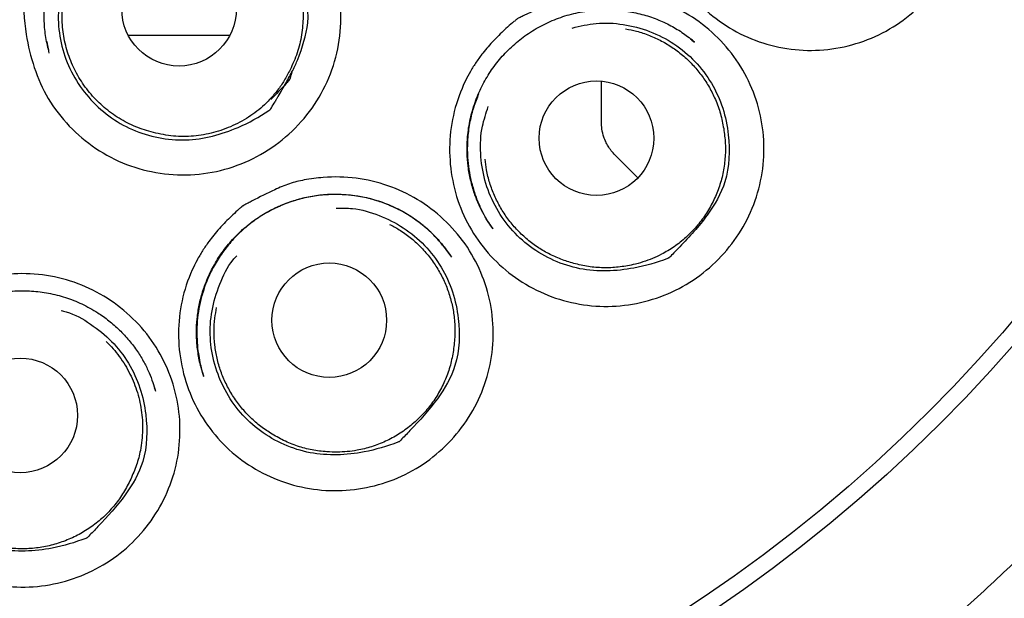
# Model space of a CAD drawing. Header units: millimetres. Extents: x 8 to 1520, y 12 to 1090.
# Tile 45 of 53: x 799.27 to 809.8, y 1055.54 to 1061.73. Entities that reach past the tile are written whole.
import ezdxf

# ---------------------------------------------------------------- set-up
doc = ezdxf.new("R2010")
doc.units = ezdxf.units.MM

msp = doc.modelspace()

# ---------------------------------------------------------------- linework, layer by layer
at = {"color": 7, "linetype": 'Continuous', "lineweight": 30}
for p, q in [((799.558, 1061.496), (799.567, 1061.454)), ((806.458, 1061.512), (806.447, 1061.52)), ((806.457, 1061.51), (806.483, 1061.49)), ((806.47, 1061.504), (806.458, 1061.512)), ((799.567, 1061.454), (799.577, 1061.402)), ((805.489, 1060.663), (805.489, 1061.071)), ((805.489, 1060.634), (805.489, 1060.663)), ((805.635, 1060.28), (805.879, 1060.037)), ((801.238, 1057.908), (801.228, 1057.945)), ((800.717, 1057.77), (800.712, 1057.785)), ((800.714, 1057.773), (800.718, 1057.758))]:
    msp.add_line(p, q, dxfattribs=at)
for centre, radius in [((797.546, 1068.964), 16.35), ((797.546, 1068.964), 16.174), ((800.973, 1061.846), 0.613), ((805.436, 1060.461), 0.613), ((802.579, 1058.513), 0.613), ((799.275, 1057.494), 0.613)]:
    msp.add_circle(centre, radius, dxfattribs=at)
for points, knots in [([(807.317, 1053.847), (807.33, 1053.856), (807.361, 1053.877), (807.421, 1053.92), (807.499, 1053.973), (807.591, 1054.036), (807.714, 1054.121), (807.864, 1054.227), (808.06, 1054.369), (808.284, 1054.536), (808.537, 1054.731), (808.804, 1054.944), (809.083, 1055.177), (809.368, 1055.425), (809.651, 1055.681), (809.959, 1055.972), (810.286, 1056.297), (810.628, 1056.658), (810.953, 1057.019), (811.274, 1057.395), (811.59, 1057.786), (811.9, 1058.194), (812.194, 1058.605), (812.476, 1059.021), (812.745, 1059.444), (813.017, 1059.898), (813.289, 1060.385), (813.559, 1060.907), (813.811, 1061.437), (814.047, 1061.978), (814.267, 1062.531), (814.47, 1063.097), (814.655, 1063.67), (814.82, 1064.25), (814.965, 1064.831), (815.089, 1065.412), (815.194, 1065.99), (815.28, 1066.571), (815.347, 1067.157), (815.395, 1067.749), (815.424, 1068.347), (815.432, 1068.948), (815.42, 1069.55), (815.388, 1070.149), (815.337, 1070.742), (815.267, 1071.328), (815.177, 1071.909), (815.069, 1072.49), (814.941, 1073.07), (814.793, 1073.649), (814.625, 1074.223), (814.438, 1074.793), (814.232, 1075.355), (814.009, 1075.907), (813.769, 1076.448), (813.511, 1076.979), (813.236, 1077.503), (812.942, 1078.02), (812.63, 1078.529), (812.301, 1079.027), (811.956, 1079.514), (811.596, 1079.988), (811.222, 1080.448), (810.834, 1080.894), (810.431, 1081.328), (810.035, 1081.727), (809.649, 1082.092), (809.275, 1082.427), (808.891, 1082.751), (808.499, 1083.064), (808.101, 1083.364), (807.678, 1083.664), (807.235, 1083.96), (806.771, 1084.25), (806.312, 1084.517), (805.944, 1084.718), (805.665, 1084.863), (805.473, 1084.959), (805.273, 1085.057), (805.055, 1085.16), (804.816, 1085.269), (804.56, 1085.381), (804.288, 1085.495), (803.999, 1085.609), (803.69, 1085.726), (803.36, 1085.844), (803.02, 1085.957), (802.672, 1086.065), (802.318, 1086.167), (801.947, 1086.265), (801.559, 1086.36), (801.154, 1086.448), (800.731, 1086.53), (800.303, 1086.603), (799.871, 1086.665), (799.437, 1086.717), (798.986, 1086.76), (798.52, 1086.792), (798.038, 1086.812), (797.712, 1086.815), (797.546, 1086.816)], [0, 0, 0, 0, 0.001186, 0.002778, 0.004846, 0.007367, 0.010065, 0.014571, 0.019398, 0.025865, 0.032824, 0.040265, 0.048181, 0.056547, 0.064911, 0.073131, 0.084205, 0.095022, 0.105589, 0.115914, 0.127315, 0.138425, 0.149382, 0.160324, 0.171232, 0.182109, 0.194899, 0.207672, 0.22044, 0.233218, 0.246251, 0.259319, 0.27244, 0.285585, 0.298704, 0.311541, 0.324334, 0.337106, 0.34987, 0.362874, 0.375899, 0.38896, 0.402085, 0.415237, 0.428126, 0.440963, 0.453761, 0.466536, 0.479532, 0.492532, 0.505551, 0.518603, 0.531703, 0.544624, 0.557512, 0.570352, 0.583154, 0.596161, 0.609152, 0.622137, 0.635132, 0.648154, 0.660985, 0.673864, 0.68676, 0.699639, 0.710558, 0.721481, 0.732417, 0.743351, 0.754253, 0.764948, 0.777202, 0.789097, 0.800648, 0.811866, 0.816527, 0.82113, 0.825886, 0.831122, 0.836844, 0.843055, 0.849363, 0.856118, 0.863318, 0.870955, 0.879017, 0.886701, 0.89472, 0.903074, 0.911765, 0.920798, 0.930175, 0.939902, 0.94913, 0.958663, 0.968507, 0.978671, 0.989165, 1, 1, 1, 1]), ([(807.182, 1064.668), (807.234, 1064.688), (807.338, 1064.726), (807.515, 1064.757), (807.754, 1064.772), (808.056, 1064.749), (808.392, 1064.645), (808.699, 1064.476), (808.964, 1064.244), (809.179, 1063.965), (809.328, 1063.646), (809.41, 1063.304), (809.417, 1062.951), (809.353, 1062.603), (809.215, 1062.277), (809.015, 1061.986), (808.759, 1061.743), (808.46, 1061.556), (808.128, 1061.438), (807.779, 1061.389), (807.427, 1061.415), (807.088, 1061.513), (806.779, 1061.68), (806.509, 1061.907), (806.295, 1062.185), (806.141, 1062.501), (806.059, 1062.844), (806.045, 1063.197), (806.106, 1063.544), (806.207, 1063.798), (806.304, 1063.967), (806.369, 1064.064), (806.435, 1064.15), (806.501, 1064.225), (806.565, 1064.291), (806.632, 1064.354), (806.701, 1064.414), (806.756, 1064.46), (806.795, 1064.491), (806.811, 1064.503), (806.819, 1064.509), (806.822, 1064.512), (806.827, 1064.515), (806.837, 1064.519), (806.853, 1064.527), (806.876, 1064.537), (806.903, 1064.549), (807.004, 1064.595), (807.098, 1064.634), (807.182, 1064.668)], [0, 0, 0, 0, 0.015951, 0.031372, 0.050821, 0.084081, 0.117157, 0.150127, 0.18349, 0.216745, 0.249736, 0.282952, 0.316111, 0.349448, 0.382668, 0.415803, 0.449025, 0.48211, 0.515264, 0.548529, 0.581749, 0.614998, 0.648251, 0.681399, 0.714622, 0.747645, 0.780863, 0.814187, 0.847207, 0.880234, 0.891247, 0.902344, 0.91358, 0.921838, 0.930604, 0.939898, 0.947763, 0.956662, 0.960278, 0.961811, 0.962475, 0.962992, 0.963104, 0.963919, 0.966128, 0.968312, 0.971066, 0.97439, 1, 1, 1, 1]), ([(799.681, 1062.748), (799.787, 1062.884), (800.026, 1063.192), (800.524, 1063.378), (800.981, 1063.446), (801.354, 1063.411), (801.711, 1063.301), (802.032, 1063.111), (802.306, 1062.857), (802.516, 1062.55), (802.657, 1062.204), (802.715, 1061.835), (802.693, 1061.461), (802.587, 1061.102), (802.406, 1060.774), (802.156, 1060.496), (801.854, 1060.275), (801.51, 1060.128), (801.143, 1060.059), (800.769, 1060.074), (800.407, 1060.167), (800.075, 1060.341), (799.79, 1060.582), (799.49, 1060.973), (799.329, 1061.487), (799.303, 1061.893), (799.308, 1062.058), (799.308, 1062.065), (799.308, 1062.067), (799.308, 1062.068), (799.311, 1062.077), (799.347, 1062.137), (799.451, 1062.374), (799.582, 1062.586), (799.681, 1062.748)], [0, 0, 0, 0, 0.048216, 0.10897, 0.143984, 0.179183, 0.214255, 0.249211, 0.284331, 0.31938, 0.354269, 0.389454, 0.42461, 0.459922, 0.494722, 0.530036, 0.565299, 0.600106, 0.635214, 0.67028, 0.705517, 0.740623, 0.775668, 0.810789, 0.879404, 0.924527, 0.926012, 0.9264, 0.926505, 0.926535, 0.926551, 0.9294, 0.946253, 1, 1, 1, 1]), ([(799.586, 1061.37), (799.572, 1061.426), (799.545, 1061.538), (799.529, 1061.712), (799.532, 1061.89), (799.559, 1062.07), (799.607, 1062.246), (799.678, 1062.415), (799.768, 1062.572), (799.873, 1062.714), (799.993, 1062.841), (800.125, 1062.951), (800.265, 1063.044), (800.413, 1063.119), (800.566, 1063.177), (800.724, 1063.218), (800.889, 1063.242), (801.058, 1063.247), (801.229, 1063.233), (801.4, 1063.198), (801.568, 1063.142), (801.729, 1063.067), (801.876, 1062.975), (802.005, 1062.869), (802.115, 1062.759), (802.176, 1062.679), (802.205, 1062.642)], [0, 0, 0, 0, 0.042223, 0.084996, 0.128266, 0.172284, 0.216957, 0.261457, 0.305176, 0.348175, 0.390276, 0.431916, 0.4727, 0.512671, 0.552017, 0.591639, 0.631819, 0.672785, 0.714426, 0.756617, 0.799695, 0.843085, 0.885259, 0.926064, 0.965106, 1, 1, 1, 1]), ([(802.244, 1061.304), (802.29, 1061.433), (802.393, 1061.722), (802.307, 1062.131), (802.159, 1062.462), (801.978, 1062.696), (801.752, 1062.887), (801.488, 1063.02), (801.202, 1063.094), (800.908, 1063.104), (800.618, 1063.05), (800.348, 1062.93), (800.108, 1062.758), (799.913, 1062.537), (799.771, 1062.278), (799.692, 1061.993), (799.672, 1061.697), (799.72, 1061.407), (799.83, 1061.134), (799.999, 1060.893), (800.214, 1060.691), (800.47, 1060.544), (800.751, 1060.456), (801.14, 1060.423), (801.552, 1060.534), (801.834, 1060.689), (801.942, 1060.762), (801.947, 1060.765), (801.948, 1060.766), (801.948, 1060.767), (801.954, 1060.773), (801.968, 1060.802), (801.986, 1060.829), (801.999, 1060.85)], [0, 0, 0, 0, 0.051535, 0.115928, 0.153199, 0.190654, 0.228247, 0.265762, 0.303152, 0.340505, 0.377652, 0.415123, 0.452719, 0.489911, 0.527001, 0.564821, 0.602603, 0.63968, 0.676846, 0.714437, 0.751932, 0.789132, 0.826488, 0.863907, 0.93746, 0.985399, 0.98697, 0.98738, 0.987491, 0.987524, 0.987541, 0.990578, 1, 1, 1, 1]), ([(804.944, 1061.906), (804.996, 1061.927), (805.099, 1061.969), (805.274, 1062.006), (805.513, 1062.029), (805.817, 1062.016), (806.156, 1061.923), (806.469, 1061.764), (806.742, 1061.542), (806.966, 1061.27), (807.125, 1060.957), (807.218, 1060.618), (807.236, 1060.265), (807.184, 1059.916), (807.056, 1059.586), (806.866, 1059.289), (806.618, 1059.038), (806.324, 1058.842), (805.996, 1058.713), (805.648, 1058.652), (805.295, 1058.667), (804.953, 1058.753), (804.637, 1058.91), (804.36, 1059.128), (804.137, 1059.398), (803.972, 1059.709), (803.879, 1060.049), (803.855, 1060.4), (803.904, 1060.749), (803.997, 1061.006), (804.088, 1061.177), (804.15, 1061.277), (804.214, 1061.364), (804.277, 1061.441), (804.34, 1061.509), (804.404, 1061.574), (804.471, 1061.637), (804.525, 1061.685), (804.563, 1061.716), (804.579, 1061.729), (804.586, 1061.735), (804.589, 1061.738), (804.594, 1061.741), (804.604, 1061.746), (804.62, 1061.754), (804.642, 1061.766), (804.669, 1061.778), (804.769, 1061.827), (804.862, 1061.869), (804.944, 1061.906)], [0, 0, 0, 0, 0.0159513, 0.031372, 0.0508208, 0.0840815, 0.1171569, 0.1501273, 0.1834902, 0.2167456, 0.2497362, 0.2829533, 0.3161113, 0.3494487, 0.3826685, 0.4158033, 0.4490251, 0.4821105, 0.515264, 0.5485295, 0.5817495, 0.6149977, 0.6482511, 0.6813987, 0.7146221, 0.7476445, 0.7808627, 0.8141864, 0.8472075, 0.8802335, 0.8912464, 0.9023441, 0.9135803, 0.9218377, 0.9306038, 0.9398979, 0.9477633, 0.9566619, 0.9602779, 0.9618113, 0.9624749, 0.9629916, 0.9631038, 0.9639192, 0.9661274, 0.9683117, 0.9710659, 0.97439, 1, 1, 1, 1]), ([(804.33, 1059.491), (804.315, 1059.513), (804.281, 1059.561), (804.23, 1059.645), (804.177, 1059.749), (804.128, 1059.874), (804.088, 1060.013), (804.062, 1060.159), (804.05, 1060.306), (804.054, 1060.467), (804.078, 1060.641), (804.126, 1060.823), (804.197, 1060.995), (804.287, 1061.156), (804.396, 1061.305), (804.525, 1061.44), (804.67, 1061.559), (804.832, 1061.661), (805.007, 1061.741), (805.191, 1061.799), (805.38, 1061.831), (805.566, 1061.84), (805.747, 1061.825), (805.92, 1061.79), (806.082, 1061.737), (806.231, 1061.668), (806.366, 1061.586), (806.446, 1061.522), (806.485, 1061.491)], [0, 0, 0, 0, 0.0193214, 0.0426953, 0.0700787, 0.1017039, 0.1366288, 0.1713725, 0.2055899, 0.2394747, 0.2840592, 0.3278026, 0.3709802, 0.4134718, 0.4561811, 0.4994618, 0.5431198, 0.5874111, 0.6322871, 0.6773033, 0.7220024, 0.7654397, 0.8075314, 0.8486572, 0.8883126, 0.9267233, 0.9639325, 1, 1, 1, 1]), ([(805.176, 1061.64), (805.261, 1061.66), (805.44, 1061.703), (805.724, 1061.687), (806.008, 1061.614), (806.27, 1061.478), (806.497, 1061.29), (806.673, 1061.054), (806.797, 1060.786), (806.867, 1060.429), (806.855, 1060.016), (806.623, 1059.615), (806.412, 1059.389), (806.292, 1059.262), (806.275, 1059.245)], [0, 0, 0, 0, 0.069708, 0.147456, 0.22564, 0.303897, 0.38242, 0.461104, 0.539499, 0.61751, 0.752288, 0.860155, 0.980243, 1, 1, 1, 1]), ([(805.748, 1061.631), (805.787, 1061.624), (805.873, 1061.608), (806.002, 1061.563), (806.134, 1061.503), (806.257, 1061.428), (806.372, 1061.34), (806.475, 1061.239), (806.567, 1061.127), (806.645, 1061.006), (806.712, 1060.871), (806.766, 1060.723), (806.786, 1060.616), (806.796, 1060.563)], [0, 0, 0, 0, 0.0741143, 0.1645953, 0.2547887, 0.3449821, 0.4354631, 0.5256565, 0.6158499, 0.7063309, 0.7965243, 0.8982622, 1, 1, 1, 1]), ([(800.431, 1061.564), (800.499, 1061.564), (800.652, 1061.564), (800.907, 1061.564), (801.193, 1061.564), (801.403, 1061.564), (801.504, 1061.564), (801.514, 1061.564)], [0, 0, 0, 0, 0.172554, 0.393789, 0.6822, 0.970045, 1, 1, 1, 1]), ([(801.999, 1060.85), (802.002, 1060.854), (802.006, 1060.861), (802.013, 1060.873), (802.02, 1060.884), (802.027, 1060.896), (802.06, 1060.952), (802.115, 1061.048), (802.186, 1061.18), (802.226, 1061.265), (802.244, 1061.304)], [0, 0, 0, 0, 0.025451, 0.051144, 0.077079, 0.103255, 0.129672, 0.457572, 0.747566, 1, 1, 1, 1]), ([(802.16, 1061.191), (802.14, 1061.153), (802.1, 1061.078), (802.029, 1060.974), (801.975, 1060.912), (801.948, 1060.881)], [0, 0, 0, 0, 0.341309, 0.673609, 1, 1, 1, 1]), ([(802.182, 1061.185), (802.177, 1061.165), (802.17, 1061.138), (802.162, 1061.108), (802.159, 1061.098), (802.158, 1061.094), (802.158, 1061.094), (802.158, 1061.093), (802.158, 1061.093), (802.158, 1061.093), (802.158, 1061.093), (802.158, 1061.093), (802.157, 1061.092), (802.155, 1061.089), (802.142, 1061.074), (802.079, 1060.999), (802.01, 1060.932), (801.953, 1060.876)], [0, 0, 0, 0, 0.1594374, 0.209506, 0.2365631, 0.2394464, 0.2402798, 0.2407014, 0.2407564, 0.2408099, 0.240974, 0.2412481, 0.2434345, 0.2529195, 0.2689773, 0.3931208, 1, 1, 1, 1]), ([(801.948, 1060.881), (801.934, 1060.866), (801.871, 1060.8), (801.741, 1060.696), (801.55, 1060.59), (801.344, 1060.515), (801.129, 1060.478), (800.911, 1060.476), (800.769, 1060.506), (800.698, 1060.521)], [0, 0, 0, 0, 0.044624, 0.201312, 0.362082, 0.523504, 0.681948, 0.839772, 1, 1, 1, 1]), ([(804.176, 1060.934), (804.158, 1060.888), (804.119, 1060.792), (804.08, 1060.635), (804.056, 1060.465), (804.053, 1060.304), (804.065, 1060.157), (804.088, 1060.027), (804.125, 1059.895), (804.156, 1059.803), (804.179, 1059.758), (804.18, 1059.754)], [0, 0, 0, 0, 0.122565, 0.255568, 0.39712, 0.546998, 0.651977, 0.761333, 0.874374, 0.990725, 1, 1, 1, 1]), ([(806.275, 1059.245), (806.259, 1059.229), (806.237, 1059.208), (806.218, 1059.184), (806.211, 1059.18), (806.211, 1059.18), (806.21, 1059.179), (806.204, 1059.177), (806.083, 1059.13), (805.774, 1059.041), (805.348, 1059.024), (804.977, 1059.143), (804.723, 1059.291), (804.507, 1059.49), (804.343, 1059.735), (804.233, 1060.008), (804.189, 1060.297), (804.2, 1060.568), (804.256, 1060.729), (804.279, 1060.799)], [0, 0, 0, 0, 0.020097, 0.02725, 0.02729, 0.027367, 0.027629, 0.028596, 0.032295, 0.14519, 0.318406, 0.406525, 0.494498, 0.582102, 0.670403, 0.75893, 0.846455, 0.933769, 1, 1, 1, 1]), ([(806.796, 1060.563), (806.803, 1060.51), (806.818, 1060.404), (806.813, 1060.242), (806.791, 1060.082), (806.747, 1059.927), (806.685, 1059.78), (806.604, 1059.641), (806.507, 1059.512), (806.394, 1059.397), (806.269, 1059.297), (806.147, 1059.224), (806.035, 1059.172), (805.933, 1059.135), (805.811, 1059.102), (805.67, 1059.078), (805.509, 1059.071), (805.349, 1059.083), (805.245, 1059.109), (805.193, 1059.121)], [0, 0, 0, 0, 0.062399, 0.125313, 0.188427, 0.250558, 0.312706, 0.37519, 0.437891, 0.500365, 0.562512, 0.624184, 0.665569, 0.707515, 0.750314, 0.812825, 0.875062, 0.937884, 1, 1, 1, 1]), ([(805.635, 1060.28), (805.621, 1060.295), (805.593, 1060.325), (805.56, 1060.374), (805.534, 1060.423), (805.51, 1060.483), (805.492, 1060.554), (805.49, 1060.609), (805.489, 1060.634)], [0, 0, 0, 0, 0.160089, 0.310167, 0.450234, 0.580287, 0.81012, 1, 1, 1, 1]), ([(805.193, 1059.121), (805.147, 1059.135), (805.055, 1059.163), (804.923, 1059.223), (804.799, 1059.297), (804.684, 1059.385), (804.58, 1059.485), (804.487, 1059.596), (804.408, 1059.717), (804.343, 1059.846), (804.293, 1059.981), (804.259, 1060.112), (804.25, 1060.198), (804.245, 1060.237)], [0, 0, 0, 0, 0.092506, 0.185307, 0.277813, 0.370318, 0.463119, 0.555625, 0.648131, 0.740932, 0.833438, 0.925944, 1, 1, 1, 1]), ([(801.997, 1059.91), (802.049, 1059.933), (802.15, 1059.977), (802.325, 1060.02), (802.563, 1060.05), (802.867, 1060.046), (803.209, 1059.964), (803.528, 1059.815), (803.808, 1059.601), (804.041, 1059.337), (804.21, 1059.029), (804.314, 1058.694), (804.343, 1058.343), (804.302, 1057.992), (804.185, 1057.659), (804.004, 1057.357), (803.763, 1057.098), (803.476, 1056.893), (803.151, 1056.755), (802.805, 1056.685), (802.452, 1056.688), (802.107, 1056.763), (801.786, 1056.91), (801.501, 1057.118), (801.269, 1057.382), (801.095, 1057.687), (800.991, 1058.023), (800.955, 1058.373), (800.993, 1058.722), (801.078, 1058.982), (801.164, 1059.156), (801.223, 1059.257), (801.284, 1059.346), (801.345, 1059.425), (801.405, 1059.495), (801.467, 1059.562), (801.532, 1059.627), (801.585, 1059.676), (801.622, 1059.709), (801.637, 1059.722), (801.644, 1059.728), (801.648, 1059.731), (801.652, 1059.734), (801.662, 1059.74), (801.682, 1059.751), (801.714, 1059.768), (801.82, 1059.824), (801.916, 1059.871), (801.997, 1059.91)], [0, 0, 0, 0, 0.015952, 0.031373, 0.050822, 0.084083, 0.11716, 0.150131, 0.183494, 0.216751, 0.249742, 0.28296, 0.316119, 0.349433, 0.382664, 0.415788, 0.448974, 0.482191, 0.515387, 0.548542, 0.581684, 0.614925, 0.648243, 0.681391, 0.714616, 0.747638, 0.780858, 0.814181, 0.847204, 0.88023, 0.891243, 0.902342, 0.913578, 0.921836, 0.930602, 0.939896, 0.947762, 0.956661, 0.960277, 0.96181, 0.962474, 0.962991, 0.963103, 0.963918, 0.966126, 0.969617, 0.974389, 1, 1, 1, 1]), ([(801.237, 1057.913), (801.221, 1057.965), (801.19, 1058.067), (801.166, 1058.223), (801.157, 1058.377), (801.164, 1058.528), (801.186, 1058.674), (801.221, 1058.813), (801.269, 1058.944), (801.333, 1059.082), (801.418, 1059.222), (801.527, 1059.361), (801.65, 1059.484), (801.785, 1059.592), (801.93, 1059.682), (802.082, 1059.754), (802.24, 1059.808), (802.402, 1059.845), (802.57, 1059.863), (802.741, 1059.862), (802.914, 1059.841), (803.087, 1059.799), (803.255, 1059.736), (803.415, 1059.652), (803.56, 1059.552), (803.687, 1059.438), (803.796, 1059.317), (803.856, 1059.23), (803.886, 1059.187)], [0, 0, 0, 0, 0.038187, 0.075315, 0.111505, 0.146864, 0.18129, 0.214702, 0.247324, 0.27911, 0.320648, 0.361768, 0.402308, 0.442329, 0.482029, 0.521186, 0.559578, 0.598127, 0.637387, 0.677141, 0.717788, 0.759089, 0.800938, 0.84344, 0.884911, 0.924748, 0.963144, 1, 1, 1, 1]), ([(803.791, 1059.316), (803.764, 1059.348), (803.71, 1059.412), (803.604, 1059.511), (803.476, 1059.609), (803.327, 1059.697), (803.177, 1059.763), (803.03, 1059.811), (802.888, 1059.841), (802.739, 1059.858), (802.582, 1059.861), (802.415, 1059.844), (802.253, 1059.809), (802.095, 1059.756), (801.945, 1059.687), (801.803, 1059.601), (801.672, 1059.499), (801.553, 1059.384), (801.447, 1059.255), (801.355, 1059.114), (801.278, 1058.961), (801.225, 1058.811), (801.19, 1058.67), (801.169, 1058.539), (801.161, 1058.406), (801.165, 1058.278), (801.177, 1058.164), (801.194, 1058.068), (801.212, 1057.992), (801.225, 1057.949), (801.231, 1057.93)], [0, 0, 0, 0, 0.030627, 0.06162, 0.106134, 0.148297, 0.188278, 0.226037, 0.261541, 0.294726, 0.335818, 0.376374, 0.417094, 0.457575, 0.497899, 0.538246, 0.578596, 0.618858, 0.659448, 0.700709, 0.742459, 0.784747, 0.816885, 0.849354, 0.882072, 0.914497, 0.942891, 0.966649, 0.985674, 1, 1, 1, 1]), ([(802.652, 1059.713), (802.711, 1059.714), (802.868, 1059.714), (803.115, 1059.643), (803.377, 1059.51), (803.605, 1059.322), (803.783, 1059.087), (803.908, 1058.819), (803.98, 1058.464), (803.969, 1058.05), (803.738, 1057.649), (803.528, 1057.423), (803.408, 1057.296), (803.391, 1057.278)], [0, 0, 0, 0, 0.052485, 0.139376, 0.226352, 0.313622, 0.401073, 0.4882, 0.574901, 0.724694, 0.844576, 0.978042, 1, 1, 1, 1]), ([(804.33, 1059.495), (804.32, 1059.509), (804.269, 1059.574), (804.219, 1059.661), (804.189, 1059.738), (804.183, 1059.755)], [0, 0, 0, 0, 0.174745, 0.820375, 1, 1, 1, 1]), ([(803.222, 1059.539), (803.257, 1059.521), (803.335, 1059.48), (803.445, 1059.4), (803.553, 1059.304), (803.649, 1059.195), (803.732, 1059.077), (803.802, 1058.95), (803.856, 1058.816), (803.895, 1058.677), (803.919, 1058.528), (803.927, 1058.371), (803.915, 1058.264), (803.909, 1058.21)], [0, 0, 0, 0, 0.074114, 0.164595, 0.254789, 0.344982, 0.435463, 0.525657, 0.61585, 0.706331, 0.796524, 0.898262, 1, 1, 1, 1]), ([(803.79, 1059.315), (803.82, 1059.28), (803.854, 1059.241), (803.879, 1059.197), (803.881, 1059.192)], [0, 0, 0, 0, 0.896507, 1, 1, 1, 1]), ([(803.875, 1059.204), (803.85, 1059.241), (803.824, 1059.28), (803.793, 1059.315), (803.791, 1059.316)], [0, 0, 0, 0, 0.960882, 1, 1, 1, 1]), ([(803.391, 1057.278), (803.375, 1057.263), (803.353, 1057.242), (803.334, 1057.218), (803.328, 1057.213), (803.327, 1057.213), (803.326, 1057.213), (803.321, 1057.211), (803.2, 1057.163), (802.89, 1057.074), (802.464, 1057.055), (802.092, 1057.173), (801.838, 1057.32), (801.621, 1057.518), (801.456, 1057.762), (801.345, 1058.035), (801.297, 1058.324), (801.314, 1058.618), (801.402, 1058.899), (801.496, 1059.1), (801.577, 1059.188), (801.59, 1059.202)], [0, 0, 0, 0, 0.017786, 0.024117, 0.024152, 0.02422, 0.024452, 0.025308, 0.028582, 0.128494, 0.281792, 0.35978, 0.437635, 0.515167, 0.593313, 0.671661, 0.749121, 0.826395, 0.905141, 0.983963, 1, 1, 1, 1]), ([(798.603, 1058.858), (798.654, 1058.882), (798.754, 1058.929), (798.927, 1058.976), (799.165, 1059.012), (799.469, 1059.017), (799.814, 1058.944), (800.137, 1058.803), (800.423, 1058.597), (800.663, 1058.34), (800.842, 1058.037), (800.955, 1057.704), (800.995, 1057.354), (800.963, 1057.003), (800.856, 1056.667), (800.683, 1056.36), (800.45, 1056.096), (800.168, 1055.883), (799.847, 1055.737), (799.503, 1055.657), (799.15, 1055.652), (798.802, 1055.717), (798.477, 1055.855), (798.187, 1056.056), (797.947, 1056.313), (797.763, 1056.613), (797.65, 1056.946), (797.604, 1057.295), (797.632, 1057.645), (797.709, 1057.906), (797.791, 1058.082), (797.847, 1058.185), (797.905, 1058.276), (797.964, 1058.356), (798.022, 1058.428), (798.083, 1058.496), (798.146, 1058.562), (798.197, 1058.613), (798.233, 1058.647), (798.248, 1058.661), (798.255, 1058.667), (798.258, 1058.67), (798.262, 1058.673), (798.272, 1058.679), (798.292, 1058.69), (798.324, 1058.708), (798.428, 1058.767), (798.523, 1058.816), (798.603, 1058.858)], [0, 0, 0, 0, 0.015952, 0.031373, 0.050822, 0.084083, 0.11716, 0.150131, 0.183494, 0.216751, 0.249742, 0.282961, 0.316119, 0.349433, 0.382664, 0.415788, 0.448974, 0.482191, 0.515387, 0.548542, 0.581684, 0.614925, 0.648243, 0.681391, 0.714616, 0.747638, 0.780858, 0.814181, 0.847204, 0.88023, 0.891243, 0.902341, 0.913578, 0.921836, 0.930602, 0.939896, 0.947762, 0.956661, 0.960277, 0.96181, 0.962474, 0.962991, 0.963103, 0.963918, 0.966126, 0.969617, 0.974389, 1, 1, 1, 1]), ([(797.815, 1057.314), (797.815, 1057.338), (797.813, 1057.391), (797.816, 1057.472), (797.825, 1057.555), (797.838, 1057.635), (797.864, 1057.746), (797.909, 1057.886), (797.985, 1058.05), (798.074, 1058.195), (798.173, 1058.319), (798.273, 1058.424), (798.385, 1058.52), (798.518, 1058.612), (798.673, 1058.696), (798.85, 1058.764), (799.032, 1058.809), (799.215, 1058.83), (799.397, 1058.829), (799.579, 1058.806), (799.76, 1058.76), (799.937, 1058.69), (800.092, 1058.604), (800.225, 1058.509), (800.338, 1058.409), (800.44, 1058.299), (800.528, 1058.182), (800.599, 1058.066), (800.652, 1057.954), (800.693, 1057.851), (800.713, 1057.785), (800.722, 1057.754)], [0, 0, 0, 0, 0.017808, 0.040058, 0.057518, 0.076853, 0.096676, 0.137463, 0.179531, 0.222704, 0.256096, 0.290157, 0.324294, 0.35824, 0.403104, 0.447075, 0.490393, 0.533145, 0.575176, 0.617604, 0.660799, 0.704955, 0.75004, 0.784359, 0.819257, 0.854764, 0.889505, 0.921318, 0.950424, 0.976682, 1, 1, 1, 1]), ([(801.952, 1057.304), (801.912, 1057.331), (801.832, 1057.385), (801.724, 1057.481), (801.627, 1057.589), (801.543, 1057.706), (801.473, 1057.833), (801.417, 1057.966), (801.377, 1058.105), (801.353, 1058.247), (801.345, 1058.392), (801.352, 1058.527), (801.368, 1058.612), (801.375, 1058.65)], [0, 0, 0, 0, 0.092506, 0.185307, 0.277813, 0.370318, 0.463119, 0.555625, 0.648131, 0.740932, 0.833438, 0.925944, 1, 1, 1, 1]), ([(799.712, 1058.617), (799.73, 1058.613), (799.843, 1058.586), (800.031, 1058.477), (800.261, 1058.294), (800.44, 1058.058), (800.566, 1057.791), (800.639, 1057.436), (800.63, 1057.023), (800.401, 1056.621), (800.192, 1056.395), (800.072, 1056.268), (800.055, 1056.25)], [0, 0, 0, 0, 0.018537, 0.117727, 0.21725, 0.31698, 0.41634, 0.515215, 0.686039, 0.822754, 0.974959, 1, 1, 1, 1]), ([(800.055, 1056.25), (800.039, 1056.235), (800.018, 1056.214), (799.999, 1056.19), (799.992, 1056.185), (799.992, 1056.185), (799.99, 1056.184), (799.985, 1056.182), (799.864, 1056.135), (799.555, 1056.044), (799.128, 1056.025), (798.756, 1056.142), (798.5, 1056.288), (798.282, 1056.486), (798.116, 1056.73), (798.004, 1057.002), (797.955, 1057.291), (797.972, 1057.584), (798.055, 1057.868), (798.196, 1058.127), (798.359, 1058.323), (798.485, 1058.408), (798.531, 1058.439)], [0, 0, 0, 0, 0.01609, 0.021817, 0.02185, 0.021911, 0.022121, 0.022895, 0.025857, 0.116244, 0.254927, 0.325481, 0.395912, 0.466053, 0.536748, 0.607626, 0.677702, 0.747609, 0.818847, 0.890154, 0.960087, 1, 1, 1, 1]), ([(800.192, 1058.285), (800.212, 1058.266), (800.256, 1058.222), (800.32, 1058.146), (800.382, 1058.057), (800.437, 1057.962), (800.483, 1057.865), (800.521, 1057.764), (800.55, 1057.659), (800.571, 1057.552), (800.582, 1057.445), (800.584, 1057.337), (800.577, 1057.228), (800.558, 1057.103), (800.522, 1056.962), (800.478, 1056.862), (800.456, 1056.812)], [0, 0, 0, 0, 0.050666, 0.117417, 0.186108, 0.254799, 0.32155, 0.388301, 0.456992, 0.525682, 0.592434, 0.659185, 0.727876, 0.796566, 0.897464, 1, 1, 1, 1]), ([(803.909, 1058.21), (803.9, 1058.157), (803.883, 1058.051), (803.831, 1057.898), (803.762, 1057.752), (803.675, 1057.617), (803.572, 1057.494), (803.453, 1057.385), (803.323, 1057.291), (803.181, 1057.214), (803.032, 1057.156), (802.894, 1057.122), (802.771, 1057.105), (802.663, 1057.1), (802.537, 1057.104), (802.395, 1057.122), (802.239, 1057.163), (802.09, 1057.222), (801.998, 1057.277), (801.952, 1057.304)], [0, 0, 0, 0, 0.062399, 0.125313, 0.188427, 0.250558, 0.312706, 0.37519, 0.43789, 0.500365, 0.562512, 0.624185, 0.66557, 0.707516, 0.750314, 0.812826, 0.875062, 0.937885, 1, 1, 1, 1]), ([(800.456, 1056.812), (800.432, 1056.764), (800.384, 1056.668), (800.29, 1056.537), (800.181, 1056.418), (800.058, 1056.314), (799.923, 1056.228), (799.778, 1056.158), (799.625, 1056.107), (799.468, 1056.075), (799.308, 1056.063), (799.166, 1056.071), (799.044, 1056.092), (798.939, 1056.118), (798.819, 1056.159), (798.689, 1056.219), (798.552, 1056.304), (798.427, 1056.404), (798.355, 1056.484), (798.32, 1056.524)], [0, 0, 0, 0, 0.062399, 0.125313, 0.188427, 0.250558, 0.312706, 0.37519, 0.437891, 0.500365, 0.562515, 0.624189, 0.665574, 0.707518, 0.750314, 0.812827, 0.875062, 0.937886, 1, 1, 1, 1])]:
    msp.add_open_spline(points, degree=3, knots=knots, dxfattribs=at)
msp.add_open_spline([(800.698, 1060.521), (800.634, 1060.54), (800.507, 1060.577), (800.33, 1060.67), (800.169, 1060.787), (800.028, 1060.927), (799.911, 1061.088), (799.819, 1061.265), (799.756, 1061.453), (799.723, 1061.649), (799.72, 1061.848), (799.747, 1062.046), (799.805, 1062.236), (799.891, 1062.416), (800.004, 1062.58), (800.141, 1062.725), (800.299, 1062.847), (800.473, 1062.944), (800.66, 1063.013), (800.855, 1063.052), (801.054, 1063.061), (801.253, 1063.039), (801.445, 1062.987), (801.627, 1062.906), (801.794, 1062.798), (801.943, 1062.666), (802.07, 1062.513), (802.171, 1062.342), (802.245, 1062.157), (802.29, 1061.963), (802.304, 1061.764), (802.287, 1061.566), (802.242, 1061.372), (802.187, 1061.251), (802.16, 1061.191)], degree=3, dxfattribs=at)

doc.saveas('drawing.dxf')
